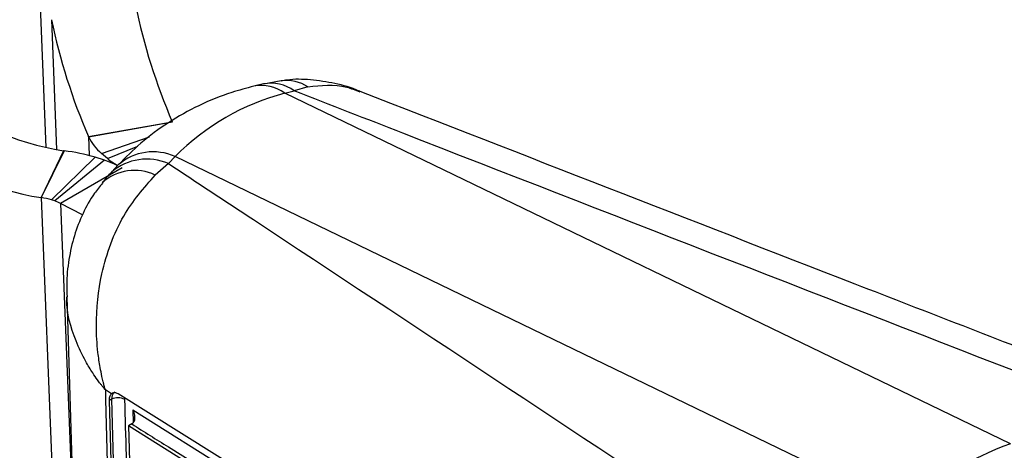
# Model space of a CAD drawing. Extents: x 29 to 404, y 27 to 256.
# Tile 38 of 40: x 351 to 385, y 187 to 201. Entities that reach past the tile are written whole.
import ezdxf

# ---------------------------------------------------------------- set-up
doc = ezdxf.new("R2010")
doc.units = 0
doc.layers.get('0').update_dxf_attribs({"linetype": 'CONTINUOUS'})

msp = doc.modelspace()

# ---------------------------------------------------------------- linework, layer by layer
at = {"color": 8, "linetype": 'CONTINUOUS'}
for p, q in [((351.98495, 203.14288), (352.22834, 197.02022)), ((352.42678, 201.42064), (352.60475, 196.94386)), ((353.70032, 197.39573), (353.72633, 196.74152)), ((354.9594, 188.33039), (354.96379, 188.37174)), ((355.24015, 187.96369), (355.25188, 187.5334))]:
    msp.add_line(p, q, dxfattribs=at)
at = {"color": 7, "linetype": 'CONTINUOUS'}
for p, q in [((359.7434, 199.20742), (359.41286, 199.12811)), ((360.35064, 199.31878), (359.74817, 199.1978)), ((360.47744, 198.88899), (360.80797, 198.96831)), ((385.51828, 186.80547), (360.47744, 198.88899)), ((361.27634, 199.1059), (360.80797, 198.96831)), ((353.70032, 197.39573), (356.59693, 197.90213)), ((353.70627, 197.38337), (356.59893, 197.89771)), ((353.70627, 197.38337), (353.70032, 197.39573)), ((354.14905, 196.81082), (355.81345, 197.38498)), ((352.84772, 196.90353), (352.07009, 195.28883)), ((352.86966, 196.90041), (352.07742, 195.28749)), ((352.86966, 196.90041), (352.84772, 196.90353)), ((354.35829, 196.63195), (354.14905, 196.81082)), ((354.35829, 196.63195), (355.41328, 197.06662)), ((353.9322, 196.68564), (352.4316, 195.2159)), ((354.26094, 196.57575), (352.54128, 195.17676)), ((354.26094, 196.57575), (353.9322, 196.68564)), ((354.73426, 196.41996), (354.50651, 196.17699)), ((356.46313, 196.46008), (356.01126, 196.06644)), ((356.69087, 196.70305), (356.46313, 196.46008)), ((381.73171, 184.61953), (356.69087, 196.70305)), ((354.86342, 196.31419), (352.7421, 195.08958)), ((352.07009, 195.28883), (352.46849, 185.26703)), ((352.07742, 195.28749), (352.07009, 195.28883)), ((352.54128, 195.17676), (352.4316, 195.2159)), ((352.7421, 195.08958), (353.14033, 185.07199)), ((353.49725, 194.69461), (352.7421, 195.08958)), ((352.95232, 191.86756), (353.24828, 182.43399)), ((354.4957, 188.52492), (354.28668, 188.65932)), ((354.50435, 188.33687), (354.42466, 188.29086)), ((354.60118, 181.90284), (354.42466, 188.29086)), ((354.50435, 188.33687), (354.67701, 181.94662)), ((372.53818, 177.09448), (355.24015, 187.96369)), ((355.1989, 187.48552), (355.08932, 187.42226)), ((372.12989, 176.71481), (355.08932, 187.42226)), ((355.08932, 187.42226), (355.23183, 181.89664)), ((355.22187, 187.50025), (355.1989, 187.48552))]:
    msp.add_line(p, q, dxfattribs=at)
at = {"color": 8, "linetype": 'CONTINUOUS', "flags": 128}
msp.add_lwpolyline([(354.61162, 188.58754), (354.57183, 188.56548), (354.51928, 188.47019), (354.50435, 188.33694), (354.50435, 188.33687), (354.50435, 188.33687)], dxfattribs=at)
at = {"color": 7, "linetype": 'CONTINUOUS', "flags": 128}
msp.add_lwpolyline([(372.27586, 177.55527), (364.79092, 182.23314), (354.72692, 188.51971)], dxfattribs=at)
at = {"color": 7, "linetype": 'CONTINUOUS'}
for centre, radius, start, end in [((376.03526, 206.26665), 21.16161, 191.833587, 203.28273), ((373.1386, 205.76023), 21.16155, 191.83355, 203.282721), ((354.26095, 206.03121), 9.23644, 229.449815, 261.198817), ((353.48334, 204.41655), 9.23647, 229.44987, 261.198754), ((355.51301, 198.32312), 2.03652, 207.480415, 227.952401), ((352.05853, 190.15189), 6.7971, 73.998783, 83.146267), ((352.61185, 191.94031), 4.92004, 64.787178, 70.416627), ((356.42115, 199.36098), 3.42097, 232.914492, 240.04157), ((351.80698, 193.03774), 2.26595, 73.999158, 83.145598), ((352.01243, 193.68371), 1.58394, 62.569863, 70.495722), ((354.72589, 187.91285), 0.4784, 60.783673, 117.586521), ((390.25788, 174.22276), 13.44576, 110.640182, 129.354441)]:
    msp.add_arc(centre, radius, start, end, dxfattribs=at)
at = {"color": 8, "linetype": 'CONTINUOUS'}
for centre, radius, start, end in [((359.67373, 197.80029), 1.35323, 53.564163, 101.085213), ((360.00433, 197.87977), 1.35306, 53.56248, 101.118939), ((360.51354, 197.9112), 1.41746, 57.442493, 96.465153), ((355.93381, 195.03232), 1.83425, 65.623299, 130.842012), ((355.71518, 194.7265), 1.88805, 66.662242, 129.806941), ((355.29527, 194.55633), 1.67125, 64.632967, 131.995481)]:
    msp.add_arc(centre, radius, start, end, dxfattribs=at)
at = {"color": 7, "linetype": 'CONTINUOUS'}
msp.add_ellipse((367.41148, 181.09563), major_axis=(-8.4876, 17.21238), ratio=0.65519177, start_param=6.15155738, end_param=6.50062323, dxfattribs=at)
for points, knots in [([(359.41286, 199.12811), (359.15587, 199.05989), (358.50468, 198.88704), (357.50704, 198.48206), (356.4558, 197.89315), (355.52185, 197.20684), (354.98783, 196.6733), (354.73426, 196.41996)], [0, 0, 0, 0, 0.1448939, 0.36714157, 0.58635793, 0.80358923, 1, 1, 1, 1]), ([(363.08499, 198.94494), (363.07237, 198.95088), (362.79312, 199.08242), (362.21584, 199.23406), (361.38071, 199.36205), (360.75299, 199.38115), (360.41988, 199.31926), (360.35409, 199.30704)], [0, 0, 0, 0, 0.01497696, 0.33155945, 0.63622177, 0.92815691, 1, 1, 1, 1]), ([(385.80834, 189.25502), (378.71873, 192.0037), (370.3774, 195.23768), (362.05661, 198.48153), (360.80797, 198.96831)], [0, 0, 0, 0, 0.84993797, 1, 1, 1, 1]), ([(387.60862, 189.42163), (385.12703, 190.38284), (376.93829, 193.55464), (368.7693, 196.73521), (363.07592, 198.9519)], [0, 0, 0, 0, 0.303049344, 1, 1, 1, 1]), ([(356.46313, 196.46008), (357.44116, 195.81709), (363.95871, 191.53225), (370.45057, 187.23059), (375.96824, 183.57445)], [0, 0, 0, 0, 0.15006203, 1, 1, 1, 1]), ([(354.28668, 188.65932), (354.28495, 188.66541), (354.28292, 188.67256), (354.27922, 188.68569), (354.27492, 188.70108), (354.26715, 188.72912), (354.25503, 188.77364), (354.23568, 188.84675), (354.20532, 188.96711), (354.15905, 189.16637), (354.09234, 189.50018), (354.05172, 189.77685), (353.99697, 190.2526), (353.94339, 191.15894), (354.07632, 192.44249), (354.45478, 193.70447), (355.00156, 194.92393), (355.61848, 195.62199), (356.01126, 196.06644)], [0, 0, 0, 0, 0.00240493, 0.00282066, 0.00517681, 0.0084692, 0.01385531, 0.02267048, 0.03710529, 0.06078399, 0.09980591, 0.16494053, 0.16511315, 0.27809707, 0.50082652, 0.63389081, 0.76690442, 1, 1, 1, 1]), ([(354.50883, 196.1744), (354.44383, 196.10762), (354.3272, 195.98779), (354.2275, 195.84975), (354.18336, 195.78864)], [0, 0, 0, 0, 0.557311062, 1, 1, 1, 1]), ([(354.19104, 195.78851), (354.09428, 195.67331), (353.8257, 195.35352), (353.49713, 194.74003), (353.19608, 193.97436), (353.01423, 193.1474), (352.93629, 192.43958), (352.96054, 192.01032), (352.96839, 191.87142)], [0, 0, 0, 0, 0.10707947, 0.29724324, 0.49357458, 0.69383344, 0.90093128, 1, 1, 1, 1]), ([(354.28668, 188.65932), (354.31498, 187.50434), (354.37097, 185.22002), (354.42039, 182.9359), (354.44482, 181.80665)], [0, 0, 0, 0, 0.50561081, 1, 1, 1, 1]), ([(354.42466, 188.29086), (354.42682, 188.33774), (354.43113, 188.43149), (354.46806, 188.49797), (354.49299, 188.52229), (354.4957, 188.52492)], [0, 0, 0, 0, 0.47133692, 0.94263617, 1, 1, 1, 1]), ([(354.72692, 188.51971), (354.69034, 188.5375), (354.61716, 188.57308), (354.53995, 188.55966), (354.50567, 188.53275), (354.4957, 188.52492)], [0, 0, 0, 0, 0.41483381, 0.82976786, 1, 1, 1, 1]), ([(355.13493, 181.9385), (355.13045, 182.10878), (355.10802, 182.96018), (355.05077, 185.09158), (354.99549, 187.05116), (354.95941, 188.33039)], [0, 0, 0, 0, 0.07986536, 0.39932688, 1, 1, 1, 1]), ([(355.22187, 187.50025), (355.24057, 187.51772), (355.27784, 187.55255), (355.30836, 187.64163), (355.31225, 187.76635), (355.28032, 187.87974), (355.24853, 187.94752), (355.24081, 187.96242), (355.24015, 187.96369)], [0, 0, 0, 0, 0.16551617, 0.32995417, 0.57665408, 0.9054076, 0.9919474, 1, 1, 1, 1]), ([(355.1989, 187.48552), (355.61979, 187.22177), (361.33044, 183.64323), (367.03327, 180.05921), (372.31578, 176.73933)], [0, 0, 0, 0, 0.07370255, 1, 1, 1, 1])]:
    msp.add_open_spline(points, degree=3, knots=knots, dxfattribs=at)
at = {"color": 8, "linetype": 'CONTINUOUS'}
for points, knots in [([(361.27634, 199.1059), (361.72652, 199.15999), (362.33264, 199.23281), (362.91756, 198.99284), (363.06804, 198.9311)], [0, 0, 0, 0, 0.74273049, 1, 1, 1, 1]), ([(354.28668, 188.65932), (354.28289, 188.66389), (354.27846, 188.66926), (354.27035, 188.67914), (354.26086, 188.6907), (354.24369, 188.71179), (354.21664, 188.74529), (354.17287, 188.80036), (354.10251, 188.89114), (353.99055, 189.04185), (353.81529, 189.29533), (353.68651, 189.50703), (353.48261, 189.8723), (353.16116, 190.57204), (352.93456, 191.33999), (352.96133, 191.83759), (352.96313, 191.87111)], [0, 0, 0, 0, 0.00465242, 0.00545674, 0.01001803, 0.01638844, 0.02681127, 0.04386627, 0.07179422, 0.11760328, 0.19309131, 0.31908661, 0.31948689, 0.53806797, 0.96888276, 1, 1, 1, 1])]:
    msp.add_open_spline(points, degree=3, knots=knots, dxfattribs=at)

doc.saveas('drawing.dxf')
